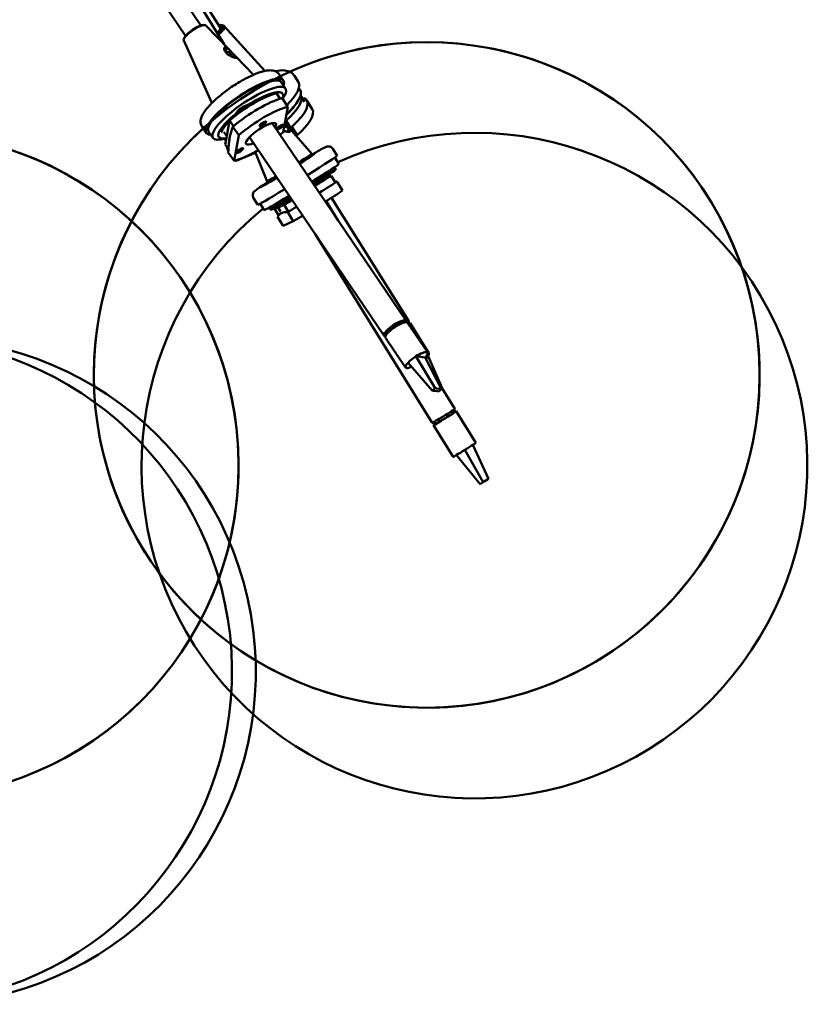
# Model space of a CAD drawing. Header units: millimetres. Extents: x 224 to 3432, y 73 to 2441.
# Tile 5 of 27: x 1033 to 1329, y 232 to 602. Entities that reach past the tile are written whole.
import ezdxf

# ---------------------------------------------------------------- set-up
doc = ezdxf.new("R2010")
doc.units = ezdxf.units.MM
doc.header["$LTSCALE"] = 12
doc.layers.add('Widoczne (ISO)', color=7, linetype='Continuous', lineweight=50)

msp = doc.modelspace()

# ---------------------------------------------------------------- linework, layer by layer
at = {"layer": 'Widoczne (ISO)'}
for p, q in [((832.12, 996.13), (1100.88, 599.67)), ((859.37, 996.13), (1109.53, 592.63)), ((859.38, 996.13), (1108.09, 598.88)), ((824.99, 994.16), (1095.09, 595.74)), ((1101.9, 599.85), (1102.32, 599.82)), ((1102.75, 599.66), (1111.24, 590.85)), ((1108.38, 599.84), (1108.77, 599.82)), ((1109.48, 599.54), (1124.82, 582.57)), ((1094.4, 594), (1104.99, 570.57)), ((1094.54, 594.86), (1094.41, 594.46)), ((1110.4, 591.23), (1110.16, 591.27)), ((1110.44, 589.71), (1112.42, 589.57)), ((1112.97, 588.77), (1110.98, 588.91)), ((1114.08, 587.91), (1120.6, 581.15)), ((1131.87, 578.9), (1130.25, 581.29)), ((1137.44, 578.37), (1135.94, 580.76)), ((1131.05, 578.34), (1132.67, 575.94)), ((1129.24, 574.18), (1130.63, 572.14)), ((1137.64, 576.17), (1138.09, 575.44)), ((1138.31, 573.31), (1139.75, 571.02)), ((1119.02, 569.83), (1119.39, 569.61)), ((1119.25, 570), (1119.47, 569.66)), ((1121.73, 571.69), (1122.08, 571.17)), ((1133.51, 569.14), (1131.34, 572.34)), ((1142.66, 568.26), (1140.66, 571.45)), ((1114.42, 566.2), (1114.21, 566.32)), ((1114.26, 566.97), (1114.66, 566.38)), ((1131.74, 559.52), (1133.51, 569.14)), ((1111.64, 563.93), (1110.59, 558.24)), ((1111.64, 563.93), (1113.1, 561.78)), ((1127.58, 562.96), (1177.89, 488.75)), ((1132.31, 562.65), (1132.56, 562.81)), ((1132.39, 563.09), (1142.56, 551.5)), ((1132.84, 563.93), (1132.53, 563.8)), ((1132.84, 563.93), (1134.27, 561.64)), ((1102.9, 559.26), (1101.28, 561.66)), ((1103.73, 559.82), (1105.35, 557.43)), ((1109.49, 559.64), (1110.56, 558.07)), ((1112.9, 561.61), (1115.06, 558.41)), ((1133.08, 561.96), (1132.06, 561.26)), ((1134.97, 561.61), (1136.97, 558.41)), ((1110.56, 558.08), (1109.98, 554.94)), ((1109.98, 554.94), (1111.18, 553.17)), ((1115.06, 558.41), (1113.29, 548.79)), ((1119.07, 557.69), (1169.61, 483.13)), ((1136.97, 558.41), (1136.62, 558.27)), ((1111.15, 552.62), (1110.99, 552.88)), ((1113.29, 548.79), (1111.13, 551.99)), ((1121.31, 551.83), (1114.09, 548.79)), ((1121.17, 552.16), (1125.73, 541.07)), ((1142.82, 551.08), (1142.56, 551.5)), ((1143.15, 551.34), (1143.17, 551.32)), ((1151.97, 550.75), (1150.39, 553.3)), ((1114.09, 548.79), (1113.97, 548.98)), ((1138.14, 547.8), (1137.94, 547.68)), ((1137.99, 547.69), (1137.95, 547.67)), ((1139.05, 548.37), (1139.06, 548.34)), ((1142.79, 550.93), (1142.82, 551.07)), ((1151.18, 550.12), (1152.7, 547.67)), ((1124.45, 539.65), (1125.18, 540.1)), ((1125.36, 540.2), (1124.6, 539.72)), ((1124.6, 539.72), (1125.31, 540.17)), ((1124.69, 539.81), (1125.33, 540.2)), ((1125.03, 539.97), (1125.43, 540.23)), ((1125.32, 540.18), (1125.32, 540.17)), ((1125.34, 540.23), (1125.71, 540.44)), ((1125.58, 540.36), (1125.34, 540.23)), ((1125.45, 540.25), (1125.47, 540.23)), ((1125.6, 540.31), (1125.78, 540.44)), ((1125.99, 540.64), (1125.73, 541.07)), ((1126.01, 540.64), (1125.93, 540.58)), ((1126.14, 540.61), (1126, 540.64)), ((1126.07, 540.63), (1126.01, 540.59)), ((1144.37, 542.13), (1144.99, 541.13)), ((1144.83, 540.44), (1144.99, 541.13)), ((1146.54, 543.51), (1147.36, 542.18)), ((1147.33, 542.17), (1149.76, 543.24)), ((1149.76, 543.24), (1151.28, 540.8)), ((1153.99, 537.61), (1151.88, 541.01)), ((1123.52, 539.06), (1123.54, 539.04)), ((1144.01, 539.85), (1144.02, 539.85)), ((1122.22, 532.31), (1120.64, 534.85)), ((1123.14, 532.73), (1124.65, 530.28)), ((1128.96, 532.66), (1130.74, 529.79)), ((1131.53, 534.2), (1132.4, 532.81)), ((1133.32, 535.28), (1133.94, 534.28)), ((1134.63, 534.12), (1133.94, 534.28)), ((1147.84, 533.68), (1152.28, 526.52)), ((1149.87, 534.96), (1178.9, 488.59)), ((1129.85, 531.23), (1128.61, 530.68)), ((1128.61, 530.68), (1130.05, 528.36)), ((1132.15, 532.25), (1129.91, 531.26)), ((1130.75, 529.78), (1130.74, 529.79)), ((1132.15, 532.25), (1133.67, 529.8)), ((1133.44, 529.49), (1135.54, 526.09)), ((1131.76, 524.41), (1129.65, 527.81)), ((1135.54, 526.09), (1131.76, 524.41)), ((1143.89, 521.08), (1187.72, 450.39)), ((1176.49, 488.47), (1174.41, 487.66)), ((1176.85, 487.95), (1176.49, 488.47)), ((1177.42, 488.1), (1177.27, 488.32)), ((1171.46, 485.57), (1170.24, 484.04)), ((1171.23, 485.37), (1171.26, 485.32)), ((1171.88, 484.95), (1171.46, 485.57)), ((1171.53, 485.63), (1171.52, 485.64)), ((1174.39, 487.66), (1174.4, 487.65)), ((1174.41, 487.66), (1174.83, 487.03)), ((1174.92, 487.94), (1174.96, 487.87)), ((1175.07, 487.91), (1175.02, 487.98)), ((1175.21, 488.07), (1175.26, 487.99)), ((1175.21, 488.07), (1175.26, 487.99)), ((1178.43, 487.95), (1186.01, 476.77)), ((1179.4, 487.79), (1186.39, 476.62)), ((1170.15, 482.34), (1177.73, 471.16)), ((1170.38, 483.33), (1170.23, 483.56)), ((1170.24, 484.04), (1170.55, 483.58)), ((1181.62, 475.38), (1182.64, 475.26)), ((1188.86, 463.38), (1181.62, 475.38)), ((1182.64, 475.26), (1184.09, 475.08)), ((1184.09, 475.08), (1185.12, 474.95)), ((1191.15, 463.1), (1185.12, 474.95)), ((1191.44, 463.38), (1186.18, 475.38)), ((1187.74, 462.48), (1178.62, 472.98)), ((1189.08, 467.17), (1196.22, 455.66)), ((1188.86, 463.38), (1187.74, 462.48)), ((1187.74, 462.48), (1188.16, 462.43)), ((1188.16, 462.43), (1189.61, 462.25)), ((1189.28, 463.33), (1188.86, 463.38)), ((1190.73, 463.15), (1189.28, 463.33)), ((1190.03, 462.2), (1191.15, 463.1)), ((1191.15, 463.1), (1190.73, 463.15)), ((1191.44, 463.38), (1191.43, 463.37)), ((1189.61, 462.25), (1190.03, 462.2)), ((1196.1, 454.41), (1195.61, 455.21)), ((1190.43, 450.81), (1189.91, 451.64)), ((1192.95, 453.51), (1193.47, 452.67)), ((1193.47, 452.67), (1195.46, 453.95)), ((1195.46, 453.95), (1194.94, 454.78)), ((1196.74, 454.81), (1204.12, 442.91)), ((1188.24, 449.54), (1195.62, 437.64)), ((1188.88, 449.93), (1188.38, 450.74)), ((1188.51, 450.81), (1189.01, 449.99)), ((1189.01, 449.99), (1190.43, 450.81)), ((1206.88, 428.08), (1199.98, 440.22)), ((1208.79, 429.4), (1202.97, 442.11)), ((1205.7, 427.36), (1196.83, 438.31)), ((1208.44, 429.16), (1207.23, 428.32)), ((1208.79, 429.4), (1208.44, 429.16)), ((1206.88, 428.08), (1205.7, 427.36)), ((1207.23, 428.32), (1206.88, 428.08))]:
    msp.add_line(p, q, dxfattribs=at)
for centre in [(1185.66, 468.38), (990.01, 434.33)]:
    msp.add_circle(centre, 125, dxfattribs=at)
for centre, start, end in [((1185.66, 468.38), 132.1817, 114.3252), ((990.01, 434.33), 112.9573, 102.2491), ((1203.56, 434.33), 129.3835, 114.2131), ((987.53, 356.96), 110.0928, 91.6467), ((996.45, 356.96), 106.9001, 97.6283)]:
    msp.add_arc(centre, 125, start, end, dxfattribs=at)
for centre, major_axis, ratio, start_param, end_param in [((1098.61, 596.78), (-4.18, -2.83), 0.264632, 3.187344, 6.237434), ((1098.45, 597.02), (3.89, 2.64), 0.264632, 0.329886, 2.811706), ((1105.12, 597.02), (3.35, 2.1), 0.336312, 5.083142, 6.765172), ((1105.12, 597.02), (3.98, 2.49), 0.336312, 5.021542, 7.013925), ((1105.27, 596.78), (4.28, 2.68), 0.336312, 4.999158, 6.718348), ((1105.12, 597.02), (2.97, 1.86), 0.336312, 5.133864, 6.283185), ((1105.27, 596.78), (3.09, 1.94), 0.336312, 6.023568, 6.570867), ((1111.7, 589.24), (-1.58, 1.94), 0.309079, 4.631769, 7.370646), ((1111.7, 589.24), (-1.58, 1.94), 0.309079, 1.490176, 1.599196), ((1111.7, 589.24), (1.58, -1.94), 0.309079, 0.694341, 1.08746), ((1117.39, 569.08), (-14.49, -9.82), 0.264632, 2.8019, 6.622878), ((1117.39, 569.08), (13.66, 9.26), 0.264632, 0, 3.141593), ((1119.01, 566.69), (13.66, 9.26), 0.264632, 5.657871, 10.15113), ((1122.61, 569.08), (14.83, 9.29), 0.336312, 5.268917, 6.283185), ((1119.56, 565.88), (-11.99, -8.13), 0.264632, 2.747127, 6.827376), ((1119.61, 564.56), (-13.66, -9.26), 0.264632, 3.767822, 5.147372), ((1124.33, 564.56), (13.99, 8.76), 0.336312, 5.142523, 6.295755), ((1124.11, 566.69), (13.99, 8.76), 0.336312, 5.176563, 6.283185), ((1121.24, 562.16), (14.49, 9.82), 0.264632, 0.636289, 1.99572), ((1116.62, 568.07), (-2.48, -1.68), 0.264632, 3.26863, 6.410223), ((1125.83, 562.16), (14.83, 9.29), 0.336312, 5.152583, 6.512014), ((1123.4, 558.97), (14.49, 9.82), 0.264632, 0.636289, 1.99572), ((1124.62, 565.88), (12.28, 7.69), 0.336312, 5.230801, 5.56384), ((1127.83, 558.97), (14.83, 9.29), 0.336312, 5.152583, 6.283185), ((1123.4, 558.97), (-5.59, -3.79), 0.264632, 2.575633, 7.162853), ((1131.98, 561.81), (1.3, -2.14), 0.416657, 1.79527, 1.910764), ((1123.4, 558.97), (-14.49, -9.82), 0.264632, 1.902412, 1.99572), ((1131.98, 561.81), (1.3, -2.14), 0.416657, 0.999434, 1.392554), ((1124.33, 564.56), (-13.99, -8.76), 0.336312, 6.031487, 6.224834), ((1112.73, 557.53), (-1.24, -0.84), 0.264632, 5.870259, 6.186528), ((1125.83, 562.16), (-14.83, -9.29), 0.336312, 6.103662, 6.328835), ((1123.4, 558.97), (-14.49, -9.82), 0.264632, 0.636289, 1.322393), ((1134.14, 546.29), (8.41, 5.22), 0.021011, 5.120907, 6.286688), ((1140.81, 549.9), (2.68, 1.66), 0.021011, 5.544106, 7.022265), ((1140.81, 549.9), (2.34, 1.45), 0.021011, 5.721939, 6.844431), ((1127.83, 558.97), (-14.83, -9.29), 0.336312, 0.182148, 0.228828), ((1134.41, 545.86), (8.41, 5.22), 0.021011, 5.123151, 6.283185), ((1134.46, 545.78), (8.33, 5.16), 0.021011, 5.128044, 6.262168), ((1136.71, 546.92), (2.34, 1.45), 0.021011, 5.266202, 6.911519), ((1136.71, 546.92), (2.68, 1.66), 0.021011, 5.189566, 6.898384), ((1137.09, 541.53), (14.87, 9.22), 0.021011, 4.952866, 6.283185), ((1138.67, 538.98), (14.02, 8.69), 0.021011, 4.975369, 6.283185), ((1139.21, 538.12), (12.32, 7.64), 0.021011, 5.015754, 7.177508), ((1125.86, 540.51), (-2.68, -1.66), 0.021011, 4.653389, 7.945582), ((1125.86, 540.51), (-2.34, -1.45), 0.021011, 4.644794, 7.955867), ((1125.86, 540.51), (1.43, 0.88), 0.020937, 4.081898, 4.51647), ((1125.14, 540.07), (0.181, 0.112), 0.021011, 5.97246, 7.599408), ((1125.04, 540.25), (-0.272, 0.229), 0.469812, 3.900829, 3.913472), ((1125.42, 540.26), (0.181, 0.112), 0.021011, 4.14252, 5.769468), ((1125.27, 540.14), (0.181, 0.112), 0.021011, 5.713316, 7.340264), ((1125.34, 540.45), (0.339, -0.185), 0.119468, 0.658473, 0.83997), ((1125.63, 540.63), (-0.023, 0.383), 0.200277, 4.008167, 4.157953), ((1125.76, 540.47), (0.181, 0.112), 0.021011, 4.401664, 6.028612), ((1134.14, 546.29), (-8.41, -5.22), 0.021011, 6.279683, 7.193115), ((1125.95, 540.55), (-0.181, -0.112), 0.021011, 4.401664, 6.028612), ((1134.41, 545.86), (-8.41, -5.22), 0.021011, 0, 0.912537), ((1134.46, 545.78), (-8.33, -5.16), 0.021011, 0.021018, 0.905138), ((1139.46, 537.7), (5.52, 3.43), 0.021011, 5.443697, 6.283185), ((1139.19, 536.96), (5.95, 3.69), 0.021011, 5.505499, 6.583445), ((1139.73, 537.28), (5.1, 3.16), 0.021011, 5.52603, 6.262168), ((1139.19, 536.96), (-14.02, -8.69), 0.021011, 1.878479, 2.41176), ((1145.43, 540.98), (1.27, 0.79), 0.021011, 4.243345, 5.727013), ((1140.77, 534.41), (14.87, 9.22), 0.021011, 5.009318, 5.543292), ((1137.09, 541.53), (-14.87, -9.22), 0.021011, 0, 1.230504), ((1142.88, 531.01), (14.87, 9.22), 0.021011, 5.019077, 5.543292), ((1138.67, 538.98), (-14.02, -8.69), 0.021011, 0, 1.216821), ((1139.21, 538.12), (-12.32, -7.64), 0.021011, 5.6389, 7.451213), ((1139.21, 538.12), (-12.32, -7.64), 0.021011, 5.177546, 5.346547), ((1139.19, 536.96), (-14.02, -8.69), 0.021011, 1.03221, 1.262208), ((1139.19, 536.96), (14.02, 8.69), 0.021011, 1.924474, 2.074133), ((1131.63, 532.36), (1.27, 0.79), 0.021011, 5.34759, 7.218781), ((1139.19, 536.96), (-5.95, -3.69), 0.021011, 5.611847, 7.05417), ((1139.46, 537.7), (-5.52, -3.43), 0.021011, 0, 0.511287), ((1139.73, 537.28), (-5.1, -3.16), 0.021011, 0.021018, 0.343566), ((1139.19, 536.96), (14.02, 8.69), 0.021011, 2.297179, 2.41176), ((1132.02, 530.58), (-1.27, -0.79), 0.021011, 0, 0.309323), ((1140.77, 534.41), (14.87, 9.22), 0.021011, 4.183862, 4.429308), ((1142.88, 531.01), (14.87, 9.22), 0.021011, 4.183862, 4.439004), ((1173.75, 485.94), (4.14, 2.81), 0.264632, 5.910184, 9.797779), ((1174.29, 485.14), (-4.14, -2.81), 0.264632, 3.141593, 6.283185), ((1173.75, 485.94), (3.56, 2.41), 0.264632, 6.130539, 9.577425), ((1173.75, 485.94), (3.52, 2.38), 0.264632, 0, 0.518053), ((1173.48, 486.34), (3.15, 2.13), 0.264632, 0.021854, 0.052748), ((1174.66, 485.94), (4.24, 2.65), 0.336312, 5.74019, 6.283185), ((1173.75, 485.94), (3.52, 2.38), 0.264632, 1.207455, 2.088849), ((1175.16, 485.14), (4.24, 2.65), 0.336312, 5.753334, 6.567004), ((1173.75, 485.94), (-3.52, -2.38), 0.264632, 5.919844, 6.283185), ((1173.48, 486.34), (-3.15, -2.13), 0.264632, 6.230437, 6.311684), ((1181.87, 473.97), (-4.14, -2.81), 0.264632, 4.594556, 5.41759), ((1181.87, 473.97), (4.14, 2.81), 0.264632, 5.41759, 7.736149), ((1182.16, 473.97), (-4.24, -2.65), 0.336312, 2.208141, 2.553747), ((1182.16, 473.97), (4.24, 2.65), 0.336312, 5.695339, 6.283185), ((1181.87, 473.97), (-4.14, -2.81), 0.264632, 5.41759, 7.21219), ((1191.97, 453.02), (4.25, 2.63), 0.021011, 3.141593, 6.283185), ((1192.49, 452.17), (-4.25, -2.63), 0.021011, 5.728374, 9.979589), ((1192.49, 452.17), (-3.61, -2.24), 0.021011, 0.94914, 1.830534), ((1192.49, 452.17), (3.61, 2.24), 0.021011, 5.661529, 6.283185), ((1192.49, 452.17), (-3.61, -2.24), 0.021011, 0, 0.259738), ((1199.87, 440.28), (-4.25, -2.63), 0.021011, 0.761992, 1.585026), ((1199.87, 440.28), (4.25, 2.63), 0.021011, 4.726618, 6.283185), ((1199.87, 440.28), (-4.25, -2.63), 0.021011, 0, 0.761992)]:
    msp.add_ellipse(centre, major_axis=major_axis, ratio=ratio, start_param=start_param, end_param=end_param, dxfattribs=at)
for centre in [(1124.08, 562.68), (1130.68, 561.55), (1115.44, 552.68)]:
    msp.add_ellipse(centre, major_axis=(-1.24, -0.84), ratio=0.264632, dxfattribs=at)
for points, knots in [([(1111.55, 590.53), (1111.45, 590.63), (1111.36, 590.73), (1111.06, 591.04), (1110.85, 591.25), (1110.45, 591.53), (1110.28, 591.61), (1109.98, 591.63), (1109.85, 591.57), (1109.71, 591.37), (1109.67, 591.25), (1109.62, 590.93), (1109.65, 590.69), (1109.81, 590.21), (1109.92, 589.98), (1110.16, 589.63), (1110.27, 589.5), (1110.38, 589.37)], [-0.5727541, -0.5727541, -0.5727541, -0.5727541, -0.5375221, -0.5375221, -0.4477707, -0.4477707, -0.3580194, -0.3580194, -0.2682681, -0.2682681, -0.2075181, -0.2075181, -0.116042, -0.116042, -0.0446315, -0.0446315, 0, 0, 0, 0]), ([(1110.38, 589.37), (1110.53, 589.21), (1110.7, 589.04), (1111.23, 588.62), (1111.61, 588.38), (1112.11, 588.13), (1112.23, 588.07), (1112.69, 587.86), (1113.04, 587.74), (1113.59, 587.57), (1113.8, 587.53), (1114.18, 587.48), (1114.3, 587.5), (1114.31, 587.65), (1114.22, 587.76), (1114.03, 587.96), (1113.96, 588.03), (1113.69, 588.29), (1113.46, 588.5), (1112.96, 589), (1112.69, 589.27), (1112.42, 589.56)], [-1.5042559, -1.5042559, -1.5042559, -1.5042559, -1.4446488, -1.4446488, -1.3411084, -1.3411084, -1.3059698, -1.3059698, -1.2080586, -1.2080586, -1.1274203, -1.1274203, -1.0120237, -1.0120237, -0.914325, -0.914325, -0.86858, -0.86858, -0.7726667, -0.7726667, -0.6765849, -0.6765849, -0.6765849, -0.6765849]), ([(1113.3, 588), (1113.36, 587.94), (1113.4, 587.89), (1113.53, 587.73), (1113.58, 587.65), (1113.56, 587.6), (1113.56, 587.59), (1113.56, 587.59)], [0.8718372, 0.8718372, 0.8718372, 0.8718372, 0.914325, 0.914325, 1.0120237, 1.0120237, 1.0206007, 1.0206007, 1.0206007, 1.0206007]), ([(1101.28, 561.66), (1100.98, 562.1), (1100.81, 562.61), (1100.68, 563.72), (1100.78, 564.29), (1101.25, 565.87), (1101.83, 566.84), (1103.44, 568.98), (1104.53, 570.16), (1106.97, 572.45), (1108.29, 573.56), (1111.09, 575.69), (1112.56, 576.71), (1115.54, 578.58), (1117.03, 579.43), (1119.94, 580.89), (1121.35, 581.5), (1124.02, 582.42), (1125.26, 582.73), (1127.06, 582.84), (1127.69, 582.81), (1128.67, 582.53), (1129.03, 582.39), (1129.7, 581.95), (1130.01, 581.65), (1130.25, 581.29)], [2.796224, 2.796224, 2.796224, 2.796224, 2.933908, 2.933908, 3.110532, 3.110532, 3.453729, 3.453729, 3.825063, 3.825063, 4.163721, 4.163721, 4.4948, 4.4948, 4.825293, 4.825293, 5.16106, 5.16106, 5.516689, 5.516689, 5.717917, 5.717917, 5.827867, 5.827867, 5.937817, 5.937817, 5.937817, 5.937817]), ([(1135.94, 580.76), (1135.59, 581.32), (1135.09, 581.77), (1133.86, 582.48), (1133.11, 582.68), (1131.21, 582.89), (1129.99, 582.78), (1128.67, 582.51)], [5.0726994, 5.0726994, 5.0726994, 5.0726994, 5.249894, 5.249894, 5.474859, 5.474859, 5.8013865, 5.8013865, 5.8013865, 5.8013865]), ([(1113.46, 565.45), (1113.63, 565.6), (1113.8, 565.74), (1114.98, 566.72), (1116.08, 567.56), (1118.37, 569.14), (1119.56, 569.9), (1121.89, 571.24), (1123.04, 571.83), (1124.81, 572.63), (1125.49, 572.9), (1126.11, 573.11)], [3.061945, 3.061945, 3.061945, 3.061945, 3.116258, 3.116258, 3.426952, 3.426952, 3.739748, 3.739748, 4.051348, 4.051348, 4.261995, 4.261995, 4.261995, 4.261995]), ([(1132.94, 566.04), (1133.25, 566.33), (1133.55, 566.63), (1134.53, 567.64), (1135.14, 568.34), (1135.64, 569.04)], [3.1283604, 3.1283604, 3.1283604, 3.1283604, 3.2309045, 3.2309045, 3.4780471, 3.4780471, 3.4780471, 3.4780471]), ([(1108.67, 559.67), (1108.7, 559.63), (1108.7, 559.58), (1108.7, 559.61), (1108.71, 559.83), (1109, 560.53), (1109.26, 560.98), (1110.07, 562.1), (1110.65, 562.78), (1111.44, 563.58), (1111.52, 563.66), (1111.6, 563.74)], [1.895544, 1.895544, 1.895544, 1.895544, 2.0276803, 2.0276803, 2.2833158, 2.2833158, 2.5290897, 2.5290897, 2.812978, 2.812978, 2.8450014, 2.8450014, 2.8450014, 2.8450014]), ([(1131.88, 560.27), (1132.05, 560.16), (1132.23, 560.06), (1132.52, 559.93), (1132.64, 559.88), (1133.08, 559.73), (1133.41, 559.66), (1133.91, 559.64), (1134.11, 559.67), (1134.44, 559.83), (1134.53, 559.99), (1134.48, 560.39), (1134.38, 560.62), (1134.16, 560.96), (1134.08, 561.07), (1133.8, 561.46), (1133.55, 561.75), (1133, 562.39), (1132.7, 562.74), (1132.39, 563.08)], [-1.3915256, -1.3915256, -1.3915256, -1.3915256, -1.3411084, -1.3411084, -1.3059698, -1.3059698, -1.2080586, -1.2080586, -1.1274203, -1.1274203, -1.0120237, -1.0120237, -0.914325, -0.914325, -0.86858, -0.86858, -0.7726667, -0.7726667, -0.6610273, -0.6610273, -0.6610273, -0.6610273]), ([(1111.13, 551.99), (1111.18, 554), (1111.37, 555.77), (1111.94, 558.87), (1112.34, 560.33), (1112.9, 561.61)], [35.882115, 35.882115, 35.882115, 35.882115, 37.196513, 37.196513, 38.510912, 38.510912, 38.510912, 38.510912]), ([(1133.43, 561.01), (1133.49, 560.92), (1133.55, 560.83), (1133.7, 560.56), (1133.76, 560.38), (1133.77, 560.08), (1133.7, 559.96), (1133.45, 559.84), (1133.31, 559.82), (1132.98, 559.82), (1132.79, 559.85), (1132.6, 559.9)], [0.8718372, 0.8718372, 0.8718372, 0.8718372, 0.914325, 0.914325, 1.0120237, 1.0120237, 1.1274203, 1.1274203, 1.2080586, 1.2080586, 1.2850177, 1.2850177, 1.2850177, 1.2850177]), ([(1150.39, 553.3), (1150.27, 553.48), (1150.13, 553.65), (1149.81, 553.91), (1149.64, 554.01), (1149.3, 554.16), (1149.14, 554.2), (1148.83, 554.25), (1148.7, 554.25), (1148.47, 554.24), (1148.38, 554.23), (1148.21, 554.2), (1148.15, 554.18), (1147.99, 554.14), (1147.92, 554.11), (1147.66, 554.01), (1147.53, 553.94), (1147.02, 553.68), (1146.59, 553.45), (1145.31, 552.72), (1144.37, 552.18), (1143.1, 551.42), (1142.92, 551.31), (1142.74, 551.21)], [6.0414205, 6.0414205, 6.0414205, 6.0414205, 6.0482321, 6.0482321, 6.0557321, 6.0557321, 6.0653901, 6.0653901, 6.0784158, 6.0784158, 6.0941462, 6.0941462, 6.1150186, 6.1150186, 6.1530291, 6.1530291, 6.2841047, 6.2841047, 6.5350718, 6.5350718, 6.87002, 6.87002, 6.9223003, 6.9223003, 6.9223003, 6.9223003]), ([(1137.99, 547.69), (1138.05, 547.74), (1138.1, 547.77), (1138.11, 547.78), (1138.12, 547.78), (1138.12, 547.78)], [0.00063507, 0.00063507, 0.00063507, 0.00063507, 0.05288877, 0.05288877, 0.06028821, 0.06028821, 0.06028821, 0.06028821]), ([(1143.17, 539.96), (1143.93, 540.44), (1144.67, 540.91), (1146.44, 542.04), (1147.41, 542.66), (1149.06, 543.74), (1149.73, 544.19), (1150.73, 544.88), (1150.79, 544.74), (1151.35, 545.44), (1151.38, 545.47), (1151.44, 545.57), (1151.48, 545.64), (1151.52, 545.74)], [3.891774, 3.891774, 3.891774, 3.891774, 4.098701, 4.098701, 4.419888, 4.419888, 4.743206, 4.743206, 5.08337, 5.08337, 5.098091, 5.098091, 5.113682, 5.113682, 5.113682, 5.113682]), ([(1149.43, 545.38), (1149.48, 545.33), (1149.54, 545.28), (1149.7, 545.15), (1149.8, 545.1), (1150.01, 545.01), (1150.11, 544.99), (1150.28, 544.97), (1150.35, 544.97), (1150.47, 544.98), (1150.51, 544.98), (1150.6, 545), (1150.63, 545), (1150.69, 545.02), (1150.71, 545.03), (1150.74, 545.04), (1150.72, 545.03), (1150.58, 544.97), (1150.37, 544.86), (1149.67, 544.47), (1149.08, 544.14), (1147.92, 543.46), (1147.45, 543.18), (1146.93, 542.87)], [5.1460116, 5.1460116, 5.1460116, 5.1460116, 5.1499416, 5.1499416, 5.1576894, 5.1576894, 5.1675137, 5.1675137, 5.1794668, 5.1794668, 5.193301, 5.193301, 5.2122816, 5.2122816, 5.2455858, 5.2455858, 5.3223784, 5.3223784, 5.5175589, 5.5175589, 5.8159991, 5.8159991, 5.9902915, 5.9902915, 5.9902915, 5.9902915]), ([(1125.91, 540.77), (1125.32, 540.39), (1124.77, 540.03), (1123.35, 539.11), (1122.61, 538.61), (1121.78, 538.03), (1121.55, 537.87), (1121.24, 537.63), (1121.15, 537.56), (1120.95, 537.37), (1120.88, 537.31), (1120.7, 537.07), (1120.63, 536.97), (1120.48, 536.66), (1120.4, 536.49), (1120.33, 536.01), (1120.32, 535.75), (1120.44, 535.25), (1120.52, 535.04), (1120.64, 534.85)], [8.3021333, 8.3021333, 8.3021333, 8.3021333, 8.4781409, 8.4781409, 8.8032186, 8.8032186, 8.9804261, 8.9804261, 9.0817196, 9.0817196, 9.128284, 9.128284, 9.1502116, 9.1502116, 9.1651743, 9.1651743, 9.176127, 9.176127, 9.1830132, 9.1830132, 9.1830132, 9.1830132]), ([(1124.69, 539.81), (1124.7, 539.82), (1124.71, 539.83), (1124.73, 539.83), (1124.74, 539.83), (1124.74, 539.83)], [0.020760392, 0.020760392, 0.020760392, 0.020760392, 0.025933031, 0.025933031, 0.026972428, 0.026972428, 0.026972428, 0.026972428]), ([(1126.9, 530.48), (1127, 530.47), (1127.06, 530.47), (1127.19, 530.48), (1127.24, 530.49), (1127.36, 530.52), (1127.4, 530.53), (1127.57, 530.59), (1127.64, 530.62), (1128.03, 530.8), (1128.43, 531.02), (1129.64, 531.7), (1130.44, 532.18), (1132.33, 533.29), (1133.39, 533.93), (1134.58, 534.65), (1134.62, 534.67), (1134.66, 534.7)], [2.029235, 2.029235, 2.029235, 2.029235, 2.042353, 2.042353, 2.059402, 2.059402, 2.088693, 2.088693, 2.17444, 2.17444, 2.482885, 2.482885, 2.814076, 2.814076, 3.136426, 3.136426, 3.147307, 3.147307, 3.147307, 3.147307]), ([(1133.68, 534.7), (1133.56, 534.63), (1133.45, 534.55), (1132.84, 534.17), (1132.37, 533.86), (1131.92, 533.58)], [0.9234153, 0.9234153, 0.9234153, 0.9234153, 0.957736, 0.957736, 1.1062157, 1.1062157, 1.1062157, 1.1062157]), ([(1129.41, 531.94), (1129.1, 531.73), (1128.82, 531.54), (1128.38, 531.24), (1128.2, 531.11), (1127.97, 530.94), (1127.89, 530.88), (1127.89, 530.87), (1127.9, 530.88), (1127.96, 530.95), (1127.98, 530.97), (1128.03, 531.05), (1128.07, 531.1), (1128.15, 531.26), (1128.19, 531.35), (1128.24, 531.59), (1128.25, 531.74), (1128.21, 532.01), (1128.19, 532.1), (1128.15, 532.19)], [1.4375987, 1.4375987, 1.4375987, 1.4375987, 1.5932961, 1.5932961, 1.7447303, 1.7447303, 1.8752291, 1.8752291, 1.931692, 1.931692, 1.9478336, 1.9478336, 1.9677938, 1.9677938, 1.980796, 1.980796, 1.9917763, 1.9917763, 1.9969052, 1.9969052, 1.9969052, 1.9969052]), ([(1129.65, 527.81), (1130.05, 528.49), (1130.59, 528.94), (1131.81, 529.48), (1132.55, 529.6), (1133.44, 529.49)], [35.882115, 35.882115, 35.882115, 35.882115, 37.196513, 37.196513, 38.510912, 38.510912, 38.510912, 38.510912]), ([(1130.98, 529.15), (1130.96, 529.14), (1130.94, 529.12), (1130.89, 529.08), (1130.86, 529.06), (1130.81, 529.02), (1130.78, 529), (1130.72, 528.96), (1130.69, 528.94), (1130.64, 528.9), (1130.61, 528.88), (1130.58, 528.85)], [2.72165545, 2.72165545, 2.72165545, 2.72165545, 2.72386484, 2.72386484, 2.72652217, 2.72652217, 2.72917949, 2.72917949, 2.73183681, 2.73183681, 2.73449413, 2.73449413, 2.73449413, 2.73449413])]:
    msp.add_open_spline(points, degree=3, knots=knots, dxfattribs=at)
for points, weights in [([(1110.2, 589.59), (1110.32, 589.65), (1110.44, 589.71)], [1.00211784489, 1.00188337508, 1]), ([(1110.98, 588.91), (1110.94, 588.89), (1110.91, 588.88)], [1, 1.00054046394, 1.00094514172]), ([(1112.42, 589.57), (1112.39, 589.5), (1112.34, 589.41)], [1, 1.00228624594, 1.00214270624]), ([(1133.02, 561.93), (1133.05, 561.94), (1133.08, 561.96)], [1.00190906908, 1.00142949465, 1])]:
    msp.add_rational_spline(points, weights, degree=2, dxfattribs=at)
for points in [[(1112.07, 589.3), (1112.23, 589.12), (1112.39, 588.96), (1112.54, 588.8)], [(1131.49, 572.24), (1131.48, 572.21), (1131.47, 572.19), (1131.46, 572.16)], [(1139.56, 572.34), (1139.39, 572.28), (1139.21, 572.23), (1139.03, 572.17)], [(1132.28, 562.48), (1132.47, 562.26), (1132.66, 562.03), (1132.84, 561.81)], [(1133.97, 561.29), (1134.3, 561.4), (1134.64, 561.5), (1134.97, 561.61)], [(1110.41, 557.26), (1110, 557.19), (1109.61, 557.15), (1109.23, 557.15)], [(1138.11, 547.78), (1138.12, 547.79), (1138.13, 547.8), (1138.14, 547.8)], [(1151.88, 541.01), (1151.62, 541.04), (1151.36, 541.06), (1151.12, 541.05)], [(1125.03, 539.97), (1125.03, 539.97), (1125.03, 539.97), (1125.03, 539.97)]]:
    msp.add_open_spline(points, degree=3, dxfattribs=at)

doc.saveas('drawing.dxf')
